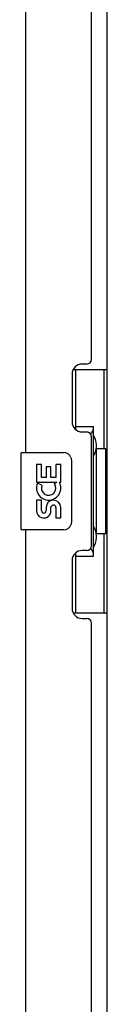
# Model space of a CAD drawing. Header units: inches. Extents: x 0 to 236, y 0 to 153.
# Tile 31 of 36: x 168.28 to 169.4, y 57.06 to 69.81. Entities that reach past the tile are written whole.
import ezdxf

# ---------------------------------------------------------------- set-up
doc = ezdxf.new("R2010")
doc.units = ezdxf.units.IN
doc.header["$LTSCALE"] = 12.986111
doc.header["$MEASUREMENT"] = 0
doc.layers.get('0').update_dxf_attribs({"linetype": 'CONTINUOUS'})
doc.layers.add('02___PRT_ALL_AXES', color=7, linetype='CONTINUOUS')

msp = doc.modelspace()

# ---------------------------------------------------------------- linework, layer by layer
at = {"color": 7, "linetype": 'Continuous'}
for p, q in [((169.398, 12.266), (169.398, 91.641)), ((168.958, 65.279), (169.398, 65.279)), ((168.994, 64.499), (168.994, 65.279)), ((169.359, 64.254), (169.359, 65.279)), ((168.994, 64.544), (169.221, 64.544)), ((169.221, 62.864), (169.221, 64.544)), ((169.258, 64.304), (169.258, 64.284)), ((168.28, 64.189), (168.28, 63.219)), ((168.295, 64.204), (168.835, 64.204)), ((169.258, 64.254), (169.258, 63.154)), ((169.381, 64.254), (169.258, 64.254)), ((169.381, 63.154), (169.381, 64.254)), ((168.935, 64.104), (168.935, 63.304)), ((168.835, 63.204), (168.295, 63.204)), ((169.381, 63.154), (169.258, 63.154)), ((169.258, 63.123), (169.258, 63.103)), ((169.359, 62.129), (169.359, 63.154)), ((168.994, 62.129), (168.994, 62.909)), ((168.994, 62.864), (169.221, 62.864)), ((168.958, 62.129), (169.398, 62.129))]:
    msp.add_line(p, q, dxfattribs=at)
at = {"color": 3, "linetype": 'Continuous'}
for p, q in [((168.34, 86.704), (168.34, 64.204)), ((169.194, 65.411), (169.194, 85.496)), ((169.134, 65.351), (169.074, 65.351)), ((168.944, 65.221), (168.944, 64.601)), ((169.074, 64.471), (169.134, 64.471)), ((169.194, 62.996), (169.194, 64.411)), ((168.34, 63.204), (168.34, 40.704)), ((169.134, 62.936), (169.074, 62.936)), ((168.944, 62.806), (168.944, 62.186)), ((169.074, 62.056), (169.134, 62.056)), ((169.194, 41.911), (169.194, 61.996))]:
    msp.add_line(p, q, dxfattribs=at)
at = {"color": 7, "linetype": 'Continuous'}
for points in [[(169.185, 64.443), (169.188, 64.446), (169.193, 64.455), (169.198, 64.462), (169.202, 64.47), (169.206, 64.477), (169.209, 64.483), (169.212, 64.489), (169.215, 64.495), (169.217, 64.5), (169.218, 64.505), (169.22, 64.509), (169.221, 64.513), (169.221, 64.517), (169.221, 64.52)], [(168.929, 64.14), (168.931, 64.134), (168.932, 64.128), (168.934, 64.122), (168.934, 64.116), (168.935, 64.11), (168.935, 64.104)], [(168.935, 63.304), (168.935, 63.297), (168.934, 63.291), (168.934, 63.285), (168.932, 63.279), (168.931, 63.273), (168.929, 63.267)], [(169.221, 62.887), (169.221, 62.891), (169.221, 62.894), (169.22, 62.898), (169.218, 62.903), (169.217, 62.907), (169.215, 62.913), (169.212, 62.918), (169.209, 62.924), (169.206, 62.931), (169.202, 62.937), (169.198, 62.945), (169.193, 62.953), (169.188, 62.961), (169.185, 62.965)]]:
    msp.add_lwpolyline(points, dxfattribs=at)
at = {"color": 3, "linetype": 'Continuous'}
for centre, radius, start, end in [((169.074, 65.221), 0.13, 90, 180), ((169.134, 65.411), 0.06, 270, 360), ((169.074, 64.601), 0.13, 180, 270), ((169.134, 64.411), 0.06, 0, 90), ((169.134, 62.996), 0.06, 270, 360), ((169.074, 62.806), 0.13, 90, 180), ((169.074, 62.186), 0.13, 180, 270), ((169.134, 61.996), 0.06, 0, 90)]:
    msp.add_arc(centre, radius, start, end, dxfattribs=at)
at = {"color": 7, "linetype": 'Continuous'}
for centre, radius, start, end in [((168.295, 64.189), 0.015, 90, 180), ((168.835, 64.104), 0.1, 21.205, 90), ((168.835, 63.304), 0.1, 270, 338.7946), ((168.295, 63.219), 0.015, 180, 270)]:
    msp.add_arc(centre, radius, start, end, dxfattribs=at)
for centre, start_param, end_param in [((169.154, 64.294), -1.51401, -0.699287), ((169.154, 64.294), -2.442306, -1.627583), ((169.154, 63.113), -1.51401, -0.699287), ((169.154, 63.113), -2.442306, -1.627583)]:
    msp.add_ellipse(centre, major_axis=(0, 0.18), ratio=0.579493, start_param=start_param, end_param=end_param, dxfattribs=at)
at = {"layer": '02___PRT_ALL_AXES', "color": 7, "linetype": 'Continuous'}
for p, q in [((168.483, 64.049), (168.483, 63.819)), ((168.546, 64.049), (168.483, 64.049)), ((168.546, 63.882), (168.546, 64.049)), ((168.609, 64.018), (168.609, 63.882)), ((168.67, 64.018), (168.609, 64.018)), ((168.67, 63.882), (168.67, 64.018)), ((168.735, 64.049), (168.735, 63.882)), ((168.798, 64.049), (168.735, 64.049)), ((168.798, 63.819), (168.798, 64.049)), ((168.483, 63.819), (168.745, 63.819)), ((168.554, 63.783), (168.496, 63.808)), ((168.609, 63.882), (168.546, 63.882)), ((168.735, 63.882), (168.67, 63.882)), ((168.745, 63.819), (168.718, 63.8)), ((168.779, 63.819), (168.798, 63.819)), ((168.483, 63.588), (168.483, 63.452)), ((168.546, 63.588), (168.483, 63.588)), ((168.546, 63.452), (168.546, 63.588)), ((168.609, 63.494), (168.609, 63.452)), ((168.67, 63.432), (168.67, 63.501)), ((168.735, 63.494), (168.735, 63.358)), ((168.798, 63.358), (168.798, 63.494)), ((168.735, 63.358), (168.798, 63.358))]:
    msp.add_line(p, q, dxfattribs=at)
for centre, radius, start, end in [((168.64, 63.746), 0.157, 156.5966, 341.8791), ((168.64, 63.746), 0.0943, 156.5966, 35.1122), ((168.64, 63.746), 0.157, 25.737, 27.8532), ((168.644, 63.746), 0.154, 341.4199, 26.1963), ((168.703, 63.494), 0.0943, 0, 180), ((168.704, 63.489), 0.0362, 83.4285, 161.7628), ((168.703, 63.494), 0.0314, 0, 81.2295), ((168.578, 63.452), 0.0943, 180, 248.6704), ((168.578, 63.452), 0.0943, 248.6999, 347.4338), ((168.578, 63.452), 0.0314, 180, 0.0485)]:
    msp.add_arc(centre, radius, start, end, dxfattribs=at)

doc.saveas('drawing.dxf')
